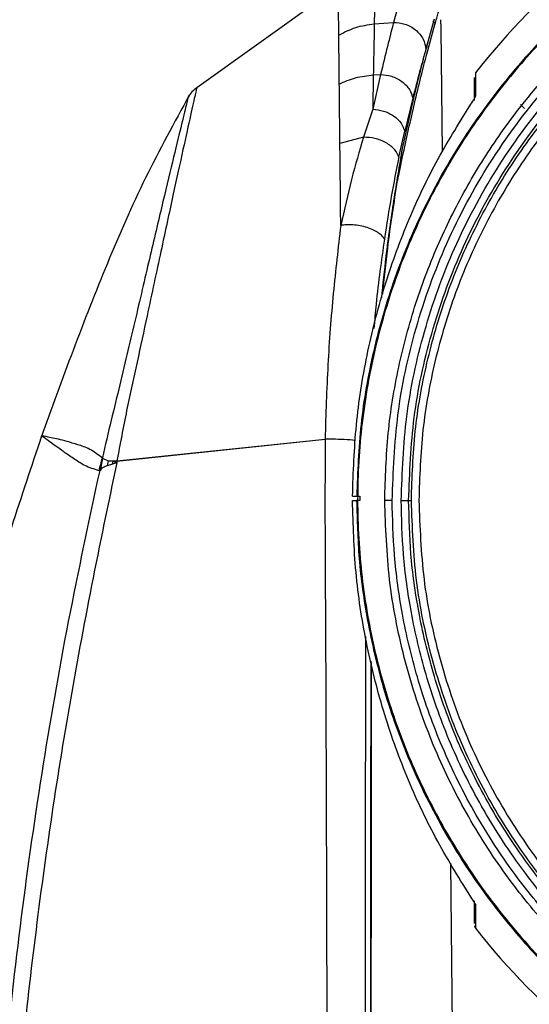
# Model space of a CAD drawing. Header units: millimetres. Extents: x 119 to 1138, y 29 to 774.
# Tile 18 of 53: x 441 to 475, y 435 to 501. Entities that reach past the tile are written whole.
import ezdxf

# ---------------------------------------------------------------- set-up
doc = ezdxf.new("R2010")
doc.units = ezdxf.units.MM
doc.styles.add('SLDTEXTSTYLE0', font='TXT', dxfattribs={"width": 0.7})
doc.dimstyles.new('SLDDIMSTYLE0', dxfattribs={"dimtxt": 9.245947, "dimasz": 3.302, "dimexe": 0, "dimexo": 0.0625, "dimgap": 2.311487, "dimtad": 1, "dimrnd": 1e-09, "dimzin": 4, "dimdsep": 46, "dimtxsty": 'SLDTEXTSTYLE0', "dimsah": 1, "dimcen": 0.09, "dimadec": 0, "dimazin": 1, "dimtfac": 1, "dimtofl": 0, "dimtmove": 0, "dimatfit": 3, "dimfxl": 1, "dimfrac": 2, "dimtolj": 1, "dimtzin": 12, "dimarcsym": 0})
doc.dimstyles.new('SLDDIMSTYLE1', dxfattribs={"dimtxt": 9.245947, "dimasz": 3.302, "dimexe": 0, "dimexo": 0.0625, "dimgap": 2.311487, "dimtad": 1, "dimrnd": 1e-09, "dimzin": 12, "dimdsep": 46, "dimtxsty": 'SLDTEXTSTYLE0', "dimsah": 1, "dimcen": 0.09, "dimadec": 0, "dimazin": 3, "dimtfac": 1, "dimtofl": 0, "dimtmove": 0, "dimatfit": 3, "dimfxl": 1, "dimfrac": 2, "dimtolj": 1, "dimtzin": 12, "dimarcsym": 0})

# ---------------------------------------------------------------- blocks, each defined once
blk = doc.blocks.new('_D')
at = {"color": 7, "linetype": 'Continuous', "lineweight": 0}
for p, q in [((421.077, 322.402), (421.077, 540.538)), ((595.077, 322.402), (595.077, 540.538)), ((421.077, 539.538), (595.077, 539.538))]:
    blk.add_line(p, q, dxfattribs=at)
at = {"color": 7, "linetype": 'Continuous', "lineweight": 18}
for points in [[(421.077, 539.538), (424.379, 539.03), (424.379, 540.046)], [(595.077, 539.538), (591.775, 540.046), (591.775, 539.03)]]:
    blk.add_solid(points, dxfattribs=at)
at = {"color": 7, "linetype": 'Continuous', "lineweight": 18, "insert": (491.575, 551.816), "char_height": 9.525, "attachment_point": 1, "style": 'SLDTEXTSTYLE0'}
blk.add_mtext('174.00', dxfattribs=at)
blk = doc.blocks.new('_D_1')
at = {"color": 7, "linetype": 'Continuous', "lineweight": 0}
for p, q in [((507.077, 514.713), (373.802, 514.713)), ((374.802, 317.602), (374.802, 514.713)), ((435.399, 317.602), (373.802, 317.602))]:
    blk.add_line(p, q, dxfattribs=at)
at = {"color": 7, "linetype": 'Continuous', "lineweight": 18}
for points in [[(374.802, 514.713), (374.294, 511.411), (375.31, 511.411)], [(374.802, 317.602), (375.31, 320.904), (374.294, 320.904)]]:
    blk.add_solid(points, dxfattribs=at)
at = {"color": 7, "linetype": 'Continuous', "lineweight": 18, "insert": (362.523, 394.376), "char_height": 9.525, "attachment_point": 1, "rotation": 90, "style": 'SLDTEXTSTYLE0'}
blk.add_mtext('197.11', dxfattribs=at)

msp = doc.modelspace()

# ---------------------------------------------------------------- linework, layer by layer
at = {"color": 7, "linetype": 'Continuous', "lineweight": 25}
for p, q in [((462.526, 502.709), (453.106, 495.976)), ((464.968, 502.235), (464.927, 500.221)), ((466.772, 502.387), (466.212, 500.322)), ((462.563, 499.474), (462.541, 501.393)), ((464.927, 500.221), (466.212, 500.322)), ((468.425, 498.213), (468.963, 500.186)), ((468.56, 499.218), (468.934, 500.571)), ((469.47, 491.715), (469.376, 499.906)), ((468.367, 498.546), (468.56, 499.218)), ((468.399, 498.619), (468.56, 499.218)), ((465.348, 496.863), (464.824, 494.549)), ((464.864, 496.828), (464.824, 494.549)), ((464.864, 496.828), (465.348, 496.863)), ((466.806, 491.929), (467.556, 495.282)), ((467.485, 495.277), (466.95, 493.093)), ((471.292, 494.785), (471.261, 494.738)), ((474.67, 494.853), (474.915, 494.603)), ((464.824, 494.549), (464.211, 492.678)), ((466.562, 491.347), (466.95, 493.093)), ((464.211, 492.678), (462.642, 492.268)), ((466.52, 490.186), (466.478, 489.807)), ((447.796, 471.141), (461.653, 472.584)), ((461.653, 472.576), (447.797, 471.101)), ((446.833, 471.33), (446.672, 470.511)), ((446.833, 471.33), (447.21, 471.157)), ((446.672, 470.511), (446.605, 470.487)), ((447.21, 471.157), (447.145, 470.821)), ((447.502, 470.921), (447.145, 470.821)), ((447.21, 471.157), (447.796, 471.141)), ((447.537, 471.12), (447.21, 471.157)), ((447.502, 470.921), (447.537, 471.12)), ((447.786, 471.003), (447.502, 470.921)), ((447.797, 471.101), (447.537, 471.12)), ((447.537, 471.12), (447.786, 471.003)), ((447.797, 471.101), (447.786, 471.003)), ((447.796, 471.141), (447.797, 471.101)), ((463.479, 468.802), (463.755, 468.802)), ((463.755, 468.802), (463.945, 468.802)), ((463.974, 468.802), (463.974, 468.502)), ((463.478, 468.502), (463.754, 468.502)), ((463.945, 468.502), (463.754, 468.502)), ((467.215, 468.512), (467.394, 468.512)), ((470.383, 412.389), (470.015, 444.375))]:
    msp.add_line(p, q, dxfattribs=at)
at = {"color": 8, "linetype": 'Continuous', "lineweight": 25}
for p, q in [((471.677, 495.429), (471.678, 495.669)), ((442.775, 472.812), (442.791, 472.81)), ((442.775, 472.811), (442.788, 472.803))]:
    msp.add_line(p, q, dxfattribs=at)
at = {"color": 7, "linetype": 'Continuous', "lineweight": 25}
for start, end in [(116.28138, 141.97759), (217.99635, 243.73035)]:
    msp.add_arc((508.077, 468.502), 46.215, start, end, dxfattribs=at)
for points, knots in [([(501.577, 512.289), (500.233, 512.052), (497.439, 511.561), (493.204, 510.273), (488.808, 508.457), (484.343, 505.99), (479.923, 502.813), (476.074, 499.227), (472.831, 495.41), (470.176, 491.53), (467.887, 487.261), (466.04, 482.653), (464.701, 477.778), (463.921, 472.72), (463.73, 467.578), (464.137, 462.454), (465.125, 457.452), (466.655, 452.665), (468.671, 448.173), (471.356, 443.606), (474.777, 439.155), (478.937, 435.041), (483.327, 431.693), (487.793, 429.071), (492.212, 427.109), (496.493, 425.724), (500.572, 424.839), (504.41, 424.341), (506.887, 424.283), (508.077, 424.255)], [0, 0, 0, 0, 0.030894, 0.064203, 0.100035, 0.138456, 0.179477, 0.22303, 0.257274, 0.292748, 0.329308, 0.366779, 0.40495, 0.443588, 0.482439, 0.521243, 0.559741, 0.597684, 0.634847, 0.671032, 0.717461, 0.761572, 0.803179, 0.842195, 0.878612, 0.912488, 0.943922, 0.973043, 1, 1, 1, 1]), ([(493.676, 510.343), (493.004, 510.131), (490.649, 509.386), (486.808, 507.484), (482.233, 504.654), (478.01, 501.217), (474.227, 497.288), (470.97, 492.942), (468.299, 488.291), (466.241, 483.449), (464.812, 478.529), (463.939, 473.639), (463.816, 470.394), (463.755, 468.802)], [0, 0, 0, 0, 0.038698, 0.135648, 0.234303, 0.333967, 0.433898, 0.533343, 0.63157, 0.7279, 0.821733, 0.912566, 1, 1, 1, 1]), ([(465.62, 468.512), (465.666, 470.005), (465.757, 472.982), (466.483, 477.378), (467.618, 481.63), (469.166, 485.677), (471.072, 489.466), (473.633, 493.507), (476.956, 497.59), (481.098, 501.437), (485.411, 504.568), (488.46, 506.138), (489.934, 506.897)], [0, 0, 0, 0, 0.0934079, 0.1862996, 0.2781758, 0.3685696, 0.4570598, 0.54328, 0.6676476, 0.7854826, 0.8963289, 1, 1, 1, 1]), ([(466.116, 468.512), (466.191, 470.417), (466.344, 474.285), (467.596, 480.047), (469.634, 485.695), (472.506, 491.043), (476.114, 495.926), (480.349, 500.181), (485.024, 503.775), (488.456, 505.567), (490.146, 506.449)], [0, 0, 0, 0, 0.120627, 0.244926, 0.371799, 0.5, 0.628201, 0.755074, 0.879373, 1, 1, 1, 1]), ([(466.717, 468.512), (466.79, 470.379), (466.939, 474.17), (468.159, 479.817), (470.143, 485.353), (472.941, 490.599), (476.456, 495.395), (480.584, 499.583), (485.144, 503.13), (488.495, 504.908), (490.146, 505.783)], [0, 0, 0, 0, 0.120681, 0.244989, 0.371839, 0.5, 0.628161, 0.755011, 0.879319, 1, 1, 1, 1]), ([(467.215, 468.512), (467.287, 470.357), (467.434, 474.102), (468.64, 479.681), (470.6, 485.15), (473.364, 490.333), (476.837, 495.071), (480.915, 499.208), (485.42, 502.713), (488.731, 504.469), (490.362, 505.334)], [0, 0, 0, 0, 0.120681, 0.244989, 0.371839, 0.5, 0.628161, 0.755011, 0.879319, 1, 1, 1, 1]), ([(468.963, 500.186), (469.044, 500.469), (469.205, 501.035), (469.279, 501.289), (469.316, 501.416)], [0, 0, 0, 0, 0.499843, 1, 1, 1, 1]), ([(464.927, 500.221), (464.918, 499.721), (464.899, 498.724), (464.875, 497.459), (464.864, 496.828)], [0, 0, 0, 0, 0.501764, 1, 1, 1, 1]), ([(466.212, 500.322), (466.079, 499.812), (465.813, 498.793), (465.503, 497.506), (465.348, 496.863)], [0, 0, 0, 0, 0.500042, 1, 1, 1, 1]), ([(466.212, 500.322), (466.466, 500.304), (466.856, 500.277), (467.342, 500.06), (467.684, 499.832), (467.967, 499.545), (468.252, 499.125), (468.322, 498.774), (468.367, 498.546)], [0, 0, 0, 0, 0.239233, 0.368217, 0.5, 0.631783, 0.760767, 1, 1, 1, 1]), ([(469.341, 500.505), (469.342, 500.427), (469.344, 500.27), (469.35, 500.071), (469.356, 499.933), (469.359, 499.914), (469.36, 499.905)], [0, 0, 0, 0, 0.2495486, 0.4993005, 0.7494424, 1, 1, 1, 1]), ([(462.599, 496.222), (462.593, 496.827), (462.581, 498.042), (462.569, 498.996), (462.563, 499.474)], [0, 0, 0, 0, 0.498542, 1, 1, 1, 1]), ([(468.367, 498.546), (468.231, 498.064), (467.959, 497.101), (467.643, 495.885), (467.485, 495.277)], [0, 0, 0, 0, 0.5003952, 1, 1, 1, 1]), ([(467.556, 495.282), (467.707, 495.902), (468.008, 497.142), (468.269, 498.127), (468.399, 498.619)], [0, 0, 0, 0, 0.500855, 1, 1, 1, 1]), ([(467.601, 494.922), (467.748, 495.533), (468.043, 496.755), (468.297, 497.727), (468.425, 498.213)], [0, 0, 0, 0, 0.500088, 1, 1, 1, 1]), ([(462.599, 496.222), (462.953, 496.378), (463.661, 496.692), (464.463, 496.783), (464.864, 496.828)], [0, 0, 0, 0, 0.5, 1, 1, 1, 1]), ([(465.348, 496.863), (465.593, 496.837), (466.102, 496.783), (466.794, 496.414), (467.311, 495.885), (467.428, 495.475), (467.485, 495.277)], [0, 0, 0, 0, 0.2405811, 0.5000009, 0.7594202, 1, 1, 1, 1]), ([(471.678, 495.669), (471.679, 496.008), (471.682, 496.777), (471.684, 497.056), (471.683, 496.968), (471.683, 496.959)], [0, 0, 0, 0, 0.416606, 0.942644, 1, 1, 1, 1]), ([(462.642, 492.268), (462.634, 492.976), (462.619, 494.396), (462.606, 495.612), (462.599, 496.222)], [0, 0, 0, 0, 0.49861, 1, 1, 1, 1]), ([(471.577, 496.659), (471.577, 496.594), (471.577, 496.46), (471.577, 495.581), (471.577, 495.133)], [0, 0, 0, 0, 0.490141, 1, 1, 1, 1]), ([(452.616, 495.483), (451.616, 493.659), (449.617, 490.016), (446.288, 482.402), (444.148, 476.558), (442.722, 472.662)], [0, 0, 0, 0, 0.2504482, 0.5002824, 1, 1, 1, 1]), ([(453.108, 495.977), (452.997, 495.888), (452.775, 495.711), (452.619, 495.473), (452.541, 495.354)], [0, 0, 0, 0, 0.5000002, 1, 1, 1, 1]), ([(471.28, 494.766), (471.376, 494.912), (471.519, 495.131), (471.631, 495.322), (471.67, 495.4), (471.674, 495.42), (471.677, 495.429)], [0, 0, 0, 0, 0.499429, 0.748981, 0.874643, 1, 1, 1, 1]), ([(463.479, 468.802), (463.533, 470.384), (463.641, 473.534), (464.382, 478.182), (465.521, 482.688), (467.079, 486.987), (468.979, 491.06), (470.513, 493.53), (471.28, 494.766)], [0, 0, 0, 0, 0.1676893, 0.3339498, 0.5008487, 0.6681024, 0.8338465, 1, 1, 1, 1]), ([(466.478, 489.807), (466.671, 490.72), (467.056, 492.545), (467.419, 494.13), (467.601, 494.922)], [0, 0, 0, 0, 0.500485, 1, 1, 1, 1]), ([(464.824, 494.549), (465.064, 494.52), (465.561, 494.461), (466.242, 494.12), (466.758, 493.641), (466.888, 493.271), (466.95, 493.093)], [0, 0, 0, 0, 0.240982, 0.5, 0.759018, 1, 1, 1, 1]), ([(462.696, 486.812), (462.687, 487.777), (462.668, 489.705), (462.65, 491.414), (462.642, 492.268)], [0, 0, 0, 0, 0.500328, 1, 1, 1, 1]), ([(464.211, 492.678), (463.939, 491.763), (463.396, 489.939), (462.929, 487.853), (462.696, 486.812)], [0, 0, 0, 0, 0.50129, 1, 1, 1, 1]), ([(466.562, 491.347), (466.489, 491.519), (466.377, 491.785), (466.043, 492.101), (465.726, 492.317), (465.36, 492.488), (464.852, 492.648), (464.463, 492.666), (464.211, 492.678)], [0, 0, 0, 0, 0.239122, 0.368145, 0.5, 0.631855, 0.760878, 1, 1, 1, 1]), ([(465.421, 481.985), (465.517, 482.903), (465.752, 485.152), (466.229, 488.51), (466.614, 490.789), (466.806, 491.929)], [0, 0, 0, 0, 0.256426, 0.628043, 1, 1, 1, 1]), ([(466.562, 491.347), (466.39, 490.497), (466.046, 488.799), (465.749, 486.865), (465.6, 485.899)], [0, 0, 0, 0, 0.500814, 1, 1, 1, 1]), ([(465.487, 482.246), (465.594, 483.272), (465.871, 485.944), (466.247, 488.334), (466.478, 489.807)], [0, 0, 0, 0, 0.3840425, 1, 1, 1, 1]), ([(462.696, 486.812), (462.521, 485.319), (462.173, 482.345), (461.803, 477.55), (461.703, 474.244), (461.653, 472.584)], [0, 0, 0, 0, 0.333955, 0.665477, 1, 1, 1, 1]), ([(465.6, 485.899), (465.558, 485.967), (465.471, 486.108), (465.224, 486.315), (464.885, 486.511), (464.463, 486.675), (463.994, 486.791), (463.521, 486.851), (463.078, 486.86), (462.82, 486.828), (462.696, 486.812)], [0, 0, 0, 0, 0.113342, 0.236116, 0.366095, 0.5, 0.633905, 0.763884, 0.886658, 1, 1, 1, 1]), ([(442.785, 472.804), (441.43, 468.752), (438.657, 460.459), (435.38, 447.563), (432.965, 435.268), (431.328, 423.706), (430.329, 412.819), (429.278, 402.047), (428.589, 394.874), (428.265, 391.495)], [0, 0, 0, 0, 0.154653, 0.316497, 0.481348, 0.608091, 0.739113, 0.877109, 1, 1, 1, 1]), ([(446.605, 470.487), (446.278, 470.59), (445.629, 470.796), (444.884, 471.321), (444.241, 471.749), (443.55, 472.255), (442.935, 472.699), (442.828, 472.772), (442.774, 472.808)], [0, 0, 0, 0, 0.125253, 0.24906, 0.372908, 0.497189, 0.747779, 1, 1, 1, 1]), ([(446.83, 471.338), (446.548, 471.548), (445.974, 471.975), (445.175, 472.222), (444.471, 472.441), (443.683, 472.635), (442.966, 472.782), (442.838, 472.8), (442.774, 472.808)], [0, 0, 0, 0, 0.12013, 0.2449679, 0.3704847, 0.496202, 0.7481227, 1, 1, 1, 1]), ([(461.653, 472.576), (461.648, 470.492), (461.638, 466.372), (461.682, 460.208), (461.705, 454.092), (461.728, 447.977), (461.773, 433.708), (461.791, 421.477), (461.806, 411.284)], [0, 0, 0, 0, 0.102112, 0.201903, 0.301687, 0.401462, 0.50123, 1, 1, 1, 1]), ([(461.969, 472.581), (461.914, 472.58), (461.806, 472.579), (461.704, 472.577), (461.653, 472.576)], [0, 0, 0, 0, 0.508476, 1, 1, 1, 1]), ([(437.984, 389.096), (438.216, 393.63), (438.678, 402.7), (439.238, 416.333), (440.075, 428.836), (441.319, 440.18), (442.762, 450.347), (444.515, 460.469), (445.953, 467.163), (446.672, 470.511)], [0, 0, 0, 0, 0.166082, 0.332197, 0.499144, 0.624315, 0.749559, 0.874756, 1, 1, 1, 1]), ([(447.786, 471.003), (447.216, 468.286), (446.083, 462.878), (444.578, 454.737), (443.279, 446.589), (442.188, 438.41), (441.102, 428.384), (440.285, 416.499), (439.696, 402.775), (439.213, 393.635), (438.972, 389.065)], [0, 0, 0, 0, 0.10091, 0.200846, 0.300805, 0.400781, 0.500705, 0.667293, 0.833661, 1, 1, 1, 1]), ([(447.145, 470.821), (447.051, 470.785), (446.86, 470.709), (446.736, 470.578), (446.672, 470.511)], [0, 0, 0, 0, 0.488546, 1, 1, 1, 1]), ([(471.28, 442.238), (470.501, 443.494), (468.947, 445.999), (467.031, 450.129), (465.469, 454.483), (464.337, 459.039), (463.613, 463.733), (463.523, 466.908), (463.478, 468.502)], [0, 0, 0, 0, 0.1669445, 0.3329896, 0.5001344, 0.6670486, 0.8328579, 1, 1, 1, 1]), ([(463.754, 468.502), (463.787, 467.218), (463.854, 464.539), (464.437, 460.38), (465.48, 455.947), (467.124, 451.296), (469.461, 446.513), (472.307, 442.161), (475.514, 438.313), (478.925, 434.998), (482.834, 431.953), (487.216, 429.28), (492.019, 427.075), (497.166, 425.428), (502.558, 424.409), (508.077, 424.064), (513.596, 424.409), (518.988, 425.428), (524.135, 427.075), (528.938, 429.28), (533.32, 431.953), (537.229, 434.998), (540.641, 438.313), (543.847, 442.161), (546.693, 446.513), (549.031, 451.296), (550.674, 455.947), (551.717, 460.38), (552.3, 464.539), (552.367, 467.218), (552.4, 468.502)], [0, 0, 0, 0, 0.027668, 0.057727, 0.090349, 0.125682, 0.163831, 0.20484, 0.237462, 0.271612, 0.307191, 0.344055, 0.382015, 0.420841, 0.460267, 0.5, 0.539733, 0.579159, 0.617985, 0.655945, 0.692809, 0.728388, 0.762538, 0.79516, 0.836169, 0.874318, 0.909651, 0.942273, 0.972332, 1, 1, 1, 1]), ([(466.116, 468.512), (466.058, 468.512), (465.938, 468.512), (465.779, 468.512), (465.661, 468.512), (465.634, 468.512), (465.62, 468.512)], [0, 0, 0, 0, 0.241701, 0.5, 0.758299, 1, 1, 1, 1]), ([(508.077, 426.055), (506.847, 426.086), (504.281, 426.151), (500.297, 426.709), (496.051, 427.709), (491.596, 429.283), (487.014, 431.522), (482.845, 434.248), (479.16, 437.32), (475.983, 440.587), (473.067, 444.332), (470.507, 448.529), (468.392, 453.13), (466.824, 458.061), (465.811, 463.225), (465.684, 466.745), (465.62, 468.512)], [0, 0, 0, 0, 0.055336, 0.115455, 0.180699, 0.251363, 0.327662, 0.40968, 0.474924, 0.543225, 0.614382, 0.68811, 0.76403, 0.841683, 0.920534, 1, 1, 1, 1]), ([(550.038, 468.512), (550.007, 467.297), (549.943, 464.761), (549.392, 460.822), (548.404, 456.626), (546.848, 452.223), (544.635, 447.695), (541.941, 443.575), (538.905, 439.932), (535.676, 436.793), (531.975, 433.911), (527.826, 431.38), (523.279, 429.293), (518.406, 427.733), (513.302, 426.769), (508.077, 426.442), (502.852, 426.769), (497.748, 427.733), (492.875, 429.293), (488.328, 431.38), (484.18, 433.911), (480.478, 436.793), (477.249, 439.932), (474.214, 443.575), (471.519, 447.695), (469.306, 452.223), (467.75, 456.626), (466.762, 460.822), (466.211, 464.761), (466.147, 467.297), (466.116, 468.512)], [0, 0, 0, 0, 0.027668, 0.057727, 0.090349, 0.125682, 0.163831, 0.20484, 0.237462, 0.271612, 0.307191, 0.344055, 0.382015, 0.420841, 0.460267, 0.5, 0.539733, 0.579159, 0.617985, 0.655945, 0.692809, 0.728388, 0.762538, 0.79516, 0.836169, 0.874318, 0.909651, 0.942273, 0.972332, 1, 1, 1, 1]), ([(549.437, 468.512), (549.407, 467.314), (549.344, 464.814), (548.8, 460.932), (547.827, 456.797), (546.293, 452.456), (544.112, 447.993), (541.456, 443.932), (538.464, 440.341), (535.28, 437.247), (531.632, 434.406), (527.544, 431.911), (523.062, 429.854), (518.258, 428.317), (513.227, 427.366), (508.077, 427.044), (502.927, 427.366), (497.896, 428.317), (493.092, 429.854), (488.61, 431.911), (484.522, 434.406), (480.874, 437.247), (477.69, 440.341), (474.698, 443.932), (472.042, 447.993), (469.861, 452.456), (468.327, 456.797), (467.354, 460.932), (466.81, 464.814), (466.747, 467.314), (466.717, 468.512)], [0, 0, 0, 0, 0.027668, 0.057727, 0.090349, 0.125682, 0.163831, 0.20484, 0.237462, 0.271612, 0.307191, 0.344055, 0.382015, 0.420841, 0.460267, 0.5, 0.539733, 0.579159, 0.617985, 0.655945, 0.692809, 0.728388, 0.762538, 0.79516, 0.836169, 0.874318, 0.909651, 0.942273, 0.972332, 1, 1, 1, 1]), ([(466.717, 468.512), (466.777, 468.512), (466.9, 468.512), (467.062, 468.512), (467.18, 468.512), (467.204, 468.512), (467.215, 468.512)], [0, 0, 0, 0, 0.241202, 0.5, 0.758798, 1, 1, 1, 1]), ([(548.939, 468.512), (548.909, 467.328), (548.847, 464.859), (548.31, 461.024), (547.348, 456.938), (545.833, 452.65), (543.678, 448.24), (541.054, 444.228), (538.098, 440.681), (534.953, 437.624), (531.349, 434.817), (527.309, 432.352), (522.881, 430.32), (518.136, 428.801), (513.165, 427.862), (508.077, 427.544), (502.989, 427.862), (498.018, 428.801), (493.273, 430.32), (488.845, 432.352), (484.805, 434.817), (481.201, 437.624), (478.056, 440.681), (475.1, 444.228), (472.476, 448.24), (470.321, 452.65), (468.806, 456.938), (467.844, 461.024), (467.307, 464.859), (467.245, 467.328), (467.215, 468.512)], [0, 0, 0, 0, 0.027668, 0.057727, 0.090349, 0.125682, 0.163831, 0.20484, 0.237462, 0.271612, 0.307191, 0.344055, 0.382015, 0.420841, 0.460267, 0.5, 0.539733, 0.579159, 0.617985, 0.655945, 0.692809, 0.728388, 0.762538, 0.79516, 0.836169, 0.874318, 0.909651, 0.942273, 0.972332, 1, 1, 1, 1]), ([(464.702, 411.317), (464.701, 413.09), (464.7, 416.48), (464.698, 421.333), (464.697, 426.075), (464.697, 430.823), (464.698, 435.648), (464.699, 440.468), (464.703, 445.891), (464.708, 451.714), (464.713, 455.879), (464.716, 457.818)], [0, 0, 0, 0, 0.114356, 0.218706, 0.313052, 0.420267, 0.525015, 0.624311, 0.731279, 0.874905, 1, 1, 1, 1]), ([(464.735, 411.323), (464.734, 412.914), (464.733, 415.964), (464.731, 420.341), (464.73, 424.502), (464.73, 428.677), (464.73, 432.935), (464.73, 437.165), (464.732, 442.522), (464.737, 448.86), (464.742, 454.334), (464.747, 457.208), (464.748, 457.692)], [0, 0, 0, 0, 0.102919, 0.197307, 0.283164, 0.372087, 0.46741, 0.558642, 0.645785, 0.814049, 0.968676, 1, 1, 1, 1]), ([(471.677, 441.575), (471.674, 441.584), (471.67, 441.604), (471.631, 441.682), (471.519, 441.873), (471.376, 442.092), (471.28, 442.238)], [0, 0, 0, 0, 0.125667, 0.249827, 0.500235, 1, 1, 1, 1]), ([(471.577, 441.871), (471.577, 441.477), (471.577, 440.691), (471.577, 440.331), (471.577, 440.358), (471.577, 440.36)], [0, 0, 0, 0, 0.485886, 0.970722, 1, 1, 1, 1]), ([(471.6, 440.204), (471.601, 440.193), (471.608, 440.148), (471.639, 440.097), (471.662, 440.059)], [0, 0, 0, 0, 0.244762, 1, 1, 1, 1])]:
    msp.add_open_spline(points, degree=3, knots=knots, dxfattribs=at)
for points in [[(467.394, 468.512), (467.444, 470.05), (467.545, 473.125), (468.357, 477.679), (469.641, 482.115), (471.43, 486.377), (473.686, 490.409), (476.384, 494.16), (479.49, 497.581), (482.963, 500.629), (486.758, 503.266), (490.829, 505.448), (495.113, 507.191), (498.1, 507.931), (499.594, 508.301)], [(501.377, 508.133), (499.841, 507.819), (496.77, 507.193), (492.342, 505.579), (488.123, 503.498), (484.178, 500.929), (480.559, 497.92), (477.316, 494.508), (474.493, 490.742), (472.129, 486.671), (470.253, 482.353), (468.905, 477.846), (468.053, 473.211), (467.947, 470.078), (467.894, 468.512)], [(462.563, 499.474), (462.93, 499.667), (463.665, 500.052), (464.506, 500.164), (464.927, 500.221)], [(446.605, 470.487), (446.644, 470.629), (446.721, 470.912), (446.793, 471.196), (446.83, 471.338)], [(548.76, 468.512), (548.693, 466.737), (548.559, 463.187), (547.478, 457.952), (545.773, 452.899), (543.41, 448.112), (540.446, 443.675), (536.927, 439.662), (532.914, 436.144), (528.477, 433.179), (523.69, 430.818), (518.637, 429.103), (513.402, 428.062), (508.077, 427.712), (502.752, 428.062), (497.517, 429.103), (492.464, 430.818), (487.677, 433.179), (483.24, 436.144), (479.227, 439.662), (475.708, 443.675), (472.744, 448.112), (470.381, 452.899), (468.676, 457.952), (467.595, 463.187), (467.461, 466.737), (467.394, 468.512)], [(467.894, 468.512), (467.96, 466.759), (468.093, 463.252), (469.16, 458.082), (470.844, 453.091), (473.178, 448.363), (476.106, 443.98), (479.582, 440.017), (483.545, 436.541), (487.928, 433.613), (492.656, 431.281), (497.647, 429.587), (502.817, 428.559), (508.077, 428.214), (513.337, 428.559), (518.507, 429.587), (523.498, 431.281), (528.226, 433.613), (532.609, 436.541), (536.572, 440.017), (540.048, 443.98), (542.976, 448.363), (545.31, 453.091), (546.994, 458.082), (548.061, 463.252), (548.194, 466.759), (548.26, 468.512)]]:
    msp.add_open_spline(points, degree=3, dxfattribs=at)
at = {"color": 8, "linetype": 'Continuous', "lineweight": 25}
for points, knots in [([(468.824, 500.42), (468.834, 500.414), (468.863, 500.397), (468.901, 500.356), (468.936, 500.302), (468.958, 500.244), (468.962, 500.205), (468.963, 500.186)], [0, 0, 0, 0, 0.117081, 0.351242, 0.579561, 0.797024, 1, 1, 1, 1]), ([(453.107, 495.974), (453.087, 495.885), (453.047, 495.705), (452.721, 494.252), (452.22, 491.988), (451.548, 488.915), (450.739, 485.161), (449.916, 481.336), (449.148, 477.726), (448.427, 474.496), (448.007, 472.262), (447.796, 471.141)], [0, 0, 0, 0, 0.1238748, 0.2482676, 0.3728007, 0.4979016, 0.6226016, 0.7482006, 0.8315386, 0.9154549, 1, 1, 1, 1]), ([(471.6, 495.272), (471.601, 495.278), (471.609, 495.336), (471.645, 495.385), (471.677, 495.429)], [0, 0, 0, 0, 0.098517, 1, 1, 1, 1]), ([(452.541, 495.352), (452.519, 495.264), (452.476, 495.089), (452.13, 493.674), (451.597, 491.477), (450.887, 488.507), (450.033, 484.891), (449.226, 481.446), (448.534, 478.503), (447.994, 476.214), (447.403, 473.826), (447.023, 472.178), (446.83, 471.338)], [0, 0, 0, 0, 0.123906, 0.248208, 0.372585, 0.497418, 0.621752, 0.746892, 0.809143, 0.871471, 0.934463, 1, 1, 1, 1]), ([(465.6, 485.899), (465.399, 484.488), (465.127, 482.57), (464.949, 480.492), (464.903, 479.944)], [0, 0, 0, 0, 0.736262, 1, 1, 1, 1]), ([(463.682, 472.497), (463.615, 472.506), (463.351, 472.54), (462.724, 472.575), (462.216, 472.579), (461.969, 472.581)], [0, 0, 0, 0, 0.149876, 0.587158, 1, 1, 1, 1]), ([(464.346, 459.457), (464.344, 458.671), (464.337, 455.338), (464.329, 449.457), (464.313, 434.173), (464.311, 421.434), (464.31, 411.243)], [0, 0, 0, 0, 0.0489032, 0.2074203, 0.3659368, 1, 1, 1, 1]), ([(471.6, 441.732), (471.601, 441.726), (471.609, 441.668), (471.645, 441.619), (471.677, 441.575)], [0, 0, 0, 0, 0.098332, 1, 1, 1, 1]), ([(471.683, 440.069), (471.683, 440.059), (471.683, 440.018), (471.682, 440.392), (471.678, 441.18), (471.677, 441.575)], [0, 0, 0, 0, 0.141633, 0.570265, 1, 1, 1, 1])]:
    msp.add_open_spline(points, degree=3, knots=knots, dxfattribs=at)

# ---------------------------------------------------------------- dimensions: what is measured, and where the dimension line sits
at = {"color": 7, "linetype": 'Continuous', "lineweight": 18}
dim = msp.add_linear_dim(base=(595.077, 539.538), p1=(421.077, 321.402), p2=(595.077, 321.402), dimstyle='SLDDIMSTYLE0', dxfattribs=at)
dim.commit()
dim.dimension.update_dxf_attribs({"geometry": '_D', "text_midpoint": (510.978, 539.538), "dimtype": 160})
dim = msp.add_linear_dim(base=(374.802, 514.713), p1=(436.399, 317.602), p2=(508.077, 514.713), angle=90, dimstyle='SLDDIMSTYLE1', dxfattribs=at)
dim.commit()
dim.dimension.update_dxf_attribs({"geometry": '_D_1', "text_midpoint": (374.802, 413.778), "dimtype": 160})

doc.saveas('drawing.dxf')
